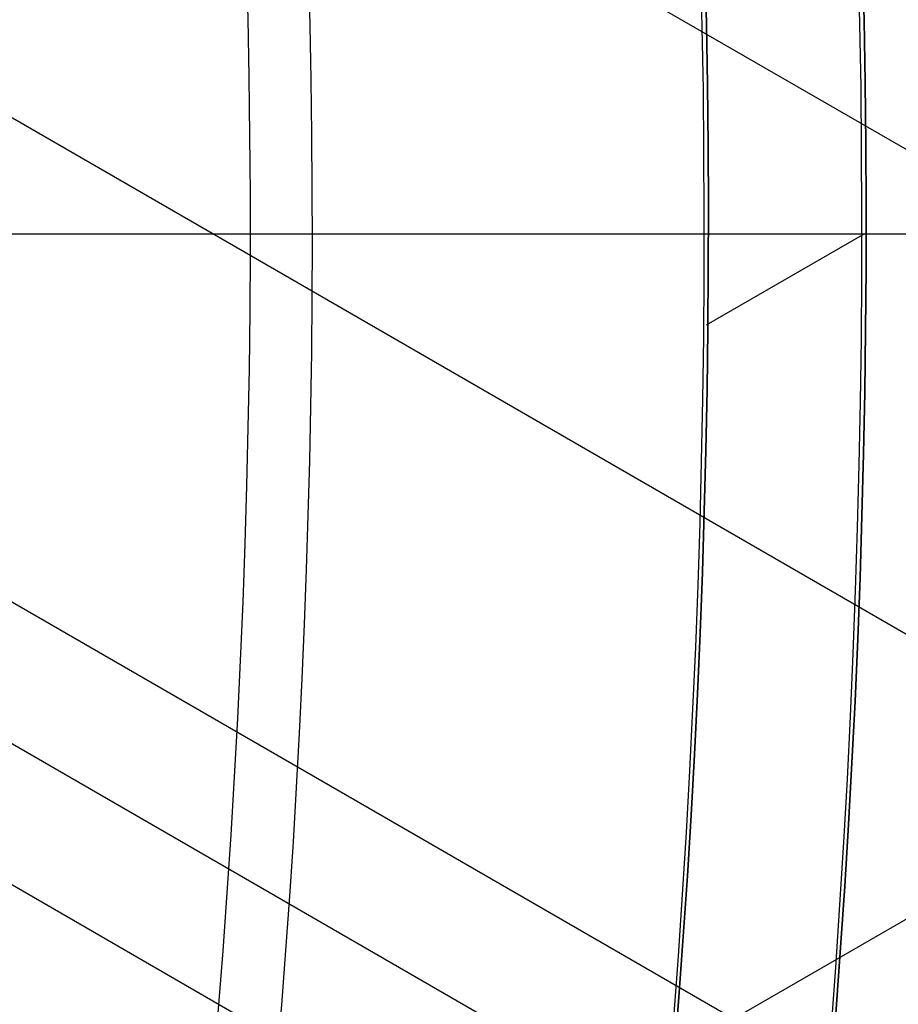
# Model space of a CAD drawing. Extents: x 16051 to 17254, y -2088 to -1046.
# Tile 33 of 62: x 16711.65 to 16717.22, y -1710.15 to -1703.91. Entities that reach past the tile are written whole.
import ezdxf

# ---------------------------------------------------------------- set-up
doc = ezdxf.new("R2010")
doc.units = 0
doc.layers.get('0').update_dxf_attribs({"linetype": 'CONTINUOUS'})
doc.layers.add('COLOR', color=7, linetype='CONTINUOUS')

msp = doc.modelspace()

# ---------------------------------------------------------------- linework, layer by layer
for p, q in [((17240.74390007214, -2006.962140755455, 57.14136987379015), (16707.32258125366, -1698.991198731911, 57.14136987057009)), ((16707.70263947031, -1702.281479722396, 57.51170312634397), (17239.41418116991, -2009.26528145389, 57.51170312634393)), ((16717.00356566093, -1705.267930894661, 259.6250029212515), (16716.00094778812, -1705.846792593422, 259.6250029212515)), ((17238.08446226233, -2011.568422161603, 57.88203638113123), (16707.88281391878, -1705.456357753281, 57.88203637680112)), ((16722.91712635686, -1706.349554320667, 88.12500292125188), (16702.47658255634, -1718.150907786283, 88.12500292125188)), ((16707.93702976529, -1706.384424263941, 58.30497986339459), (17237.69615164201, -2012.240995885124, 58.30497986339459)), ((17237.30784101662, -2012.913569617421, 58.7279233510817), (16707.97372585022, -1707.302375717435, 58.72792334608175))]:
    msp.add_line(p, q)
at = {"extrusion": (0.1124755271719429, 0.1948133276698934, 0.9743700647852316)}
msp.add_lwpolyline([(-15309.47030365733, -6720.994009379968), (-15309.98085325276, -6720.685040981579), (-15310.48939906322, -6720.371376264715), (-15310.99588066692, -6720.053034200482), (-15311.50023783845, -6719.730034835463), (-15312.00241057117, -6719.402399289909), (-15312.50233909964, -6719.070149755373), (-15312.99996392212, -6718.733309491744), (-15313.49522582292, -6718.391902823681), (-15313.98806589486, -6718.045955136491), (-15314.47842556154, -6717.695492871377), (-15314.96624659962, -6717.340543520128), (-15315.45147116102, -6716.981135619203), (-15315.93404179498, -6716.617298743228), (-15316.41390147, -6716.24906349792), (-15316.89099359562, -6715.876461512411), (-15317.36526204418, -6715.499525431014), (-15317.83665117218, -6715.118288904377), (-15318.30510584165, -6714.732786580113), (-15318.7705714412, -6714.343054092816), (-15319.23299390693, -6713.949128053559), (-15319.69231974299, -6713.551046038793), (-15320.14849604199, -6713.148846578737), (-15320.6014705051, -6712.742569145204), (-15321.05119146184, -6712.332254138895), (-15321.49760788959, -6711.917942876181), (-15321.94066943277, -6711.499677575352), (-15322.38032642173, -6711.077501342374), (-15322.8165298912, -6710.651458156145), (-15323.24923159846, -6710.221592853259), (-15323.67838404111, -6709.787951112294), (-15324.10394047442, -6709.350579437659), (-15324.52585492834, -6708.909525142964), (-15324.94408222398, -6708.464836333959), (-15325.35857798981, -6708.016561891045), (-15325.76929867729, -6707.564751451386), (-15326.17620157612, -6707.10945539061), (-15326.579244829, -6706.65072480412), (-15326.9783874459, -6706.188611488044), (-15327.37358931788, -6705.723167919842), (-15327.76481123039, -6705.25444723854), (-15328.15201487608, -6704.782503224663), (-15328.53516286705, -6704.307390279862), (-15328.91421874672, -6703.829163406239), (-15329.28914700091, -6703.347878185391), (-15329.65991306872, -6702.863590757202), (-15330.02648335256, -6702.376357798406), (-15330.38882522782, -6701.886236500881), (-15330.74690705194, -6701.393284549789), (-15331.10069817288, -6700.897560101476), (-15331.4501689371, -6700.399121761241), (-15331.79529069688, -6699.898028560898), (-15332.13603581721, -6699.394339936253), (-15332.47237768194, -6698.888115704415), (-15332.80429069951, -6698.379416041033), (-15333.131750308, -6697.868301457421), (-15333.45473297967, -6697.354832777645), (-15333.77321622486, -6696.839071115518), (-15334.08717859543, -6696.321077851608), (-15334.39659968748, -6695.800914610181), (-15334.7014601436, -6695.278643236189), (-15335.00174165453, -6694.754325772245), (-15335.29742696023, -6694.228024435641), (-15335.58849985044, -6693.699801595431), (-15335.87494516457, -6693.16971974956), (-15336.15674879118, -6692.637841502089), (-15336.4338976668, -6692.10422954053), (-15336.70637977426, -6691.56894661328), (-15336.97418414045, -6691.032055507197), (-15337.23730083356, -6690.493619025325), (-15337.49572095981, -6689.953699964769), (-15337.74943665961, -6689.41236109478), (-15337.9984411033, -6688.869665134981), (-15338.24272848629, -6688.325674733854), (-15338.48229402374, -6687.780452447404), (-15338.71713394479, -6687.234060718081), (-15338.94724548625, -6686.686561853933), (-15339.1726268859, -6686.138018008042), (-15339.39327737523, -6685.588491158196), (-15339.60919717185, -6685.038043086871), (-15339.82038747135, -6684.486735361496), (-15340.02685043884, -6683.934629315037), (-15340.22858919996, -6683.381786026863), (-15340.42560783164, -6682.828266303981), (-15340.61791135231, -6682.274130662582), (-15340.80550571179, -6681.719439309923), (-15340.98839778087, -6681.164252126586), (-15341.16659534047, -6680.60862864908), (-15341.34010707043, -6680.05262805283), (-15341.50894253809, -6679.496309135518), (-15341.67311218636, -6678.939730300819), (-15341.83262732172, -6678.382949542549), (-15341.98750010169, -6677.826024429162), (-15342.13774352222, -6677.269012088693), (-15342.28337140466, -6676.711969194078), (-15342.42439838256, -6676.154951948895), (-15342.56083988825, -6675.598016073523), (-15342.69271213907, -6675.04121679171), (-15342.82003212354, -6674.484608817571), (-15342.9428175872, -6673.928246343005), (-15343.06108701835, -6673.37218302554), (-15343.17485963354, -6672.816471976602), (-15343.28415536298, -6672.261165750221), (-15343.38899483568, -6671.70631633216), (-15343.48939936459, -6671.15197512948), (-15343.58539093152, -6670.598192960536), (-15343.67699217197, -6670.045020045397), (-15343.76422635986, -6669.492505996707), (-15343.84711739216, -6668.940699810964), (-15343.92568977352, -6668.389649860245), (-15343.99996860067, -6667.839403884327), (-15344.06997954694, -6667.290008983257), (-15344.13574884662, -6666.741511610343), (-15344.19730327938, -6666.19395756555), (-15344.25467015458, -6665.64739198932), (-15344.30787729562, -6665.101859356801), (-15344.35695302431, -6664.5574034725), (-15344.4019261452, -6664.014067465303), (-15344.44282592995, -6663.471893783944), (-15344.4796821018, -6662.930924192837), (-15344.51252481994, -6662.391199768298), (-15344.54138466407, -6661.852760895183), (-15344.56629261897, -6661.315647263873), (-15344.58728005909, -6660.779897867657), (-15344.60437873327, -6660.245551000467), (-15344.61762074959, -6659.712644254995), (-15344.6270385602, -6659.181214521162), (-15344.63266494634, -6658.651297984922), (-15344.63453300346, -6658.122930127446), (-15344.6327337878, -6657.604389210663), (-15344.62731513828, -6657.08435597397), (-15344.61824576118, -6656.562863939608), (-15344.60549465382, -6656.039947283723), (-15344.58903111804, -6655.51564083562), (-15344.56882477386, -6654.989980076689), (-15344.54484557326, -6654.463001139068), (-15344.51706381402, -6653.934740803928), (-15344.48545015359, -6653.405236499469), (-15344.44997562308, -6652.874526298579), (-15344.41061164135, -6652.342648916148), (-15344.36733002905, -6651.809643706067), (-15344.32010302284, -6651.275550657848), (-15344.26890328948, -6650.740410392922), (-15344.21370394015, -6650.204264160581), (-15344.15447854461, -6649.667153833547), (-15344.09120114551, -6649.129121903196), (-15344.02384627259, -6648.590211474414), (-15343.952388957, -6648.050466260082), (-15343.87680474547, -6647.509930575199), (-15343.79706971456, -6646.968649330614), (-15343.71316048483, -6646.426668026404), (-15343.62505423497, -6645.884032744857), (-15343.53272871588, -6645.340790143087), (-15343.43616226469, -6644.796987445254), (-15343.33533381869, -6644.252672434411), (-15343.2302229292, -6643.707893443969), (-15343.1208097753, -6643.162699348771), (-15343.00707517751, -6642.617139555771), (-15342.8890006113, -6642.07126399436), (-15342.76656822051, -6641.525123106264), (-15342.63976083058, -6640.978767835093), (-15342.50856196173, -6640.432249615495), (-15342.37295584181, -6639.885620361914), (-15342.23292741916, -6639.338932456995), (-15342.08846237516, -6638.792238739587), (-15341.93954713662, -6638.245592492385), (-15341.78616888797, -6637.699047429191), (-15341.62831558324, -6637.15265768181), (-15341.46597595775, -6636.606477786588), (-15341.29913953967, -6636.060562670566), (-15341.12779666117, -6635.514967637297), (-15340.95193846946, -6634.969748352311), (-15340.77155693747, -6634.424960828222), (-15340.58664487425, -6633.880661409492), (-15340.39719593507, -6633.336906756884), (-15340.20320463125, -6632.793753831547), (-15340.00466633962, -6632.251259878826), (-15339.80157731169, -6631.709482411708), (-15339.59393468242, -6631.168479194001), (-15339.38173647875, -6630.628308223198), (-15339.16498162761, -6630.089027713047), (-15338.94366996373, -6629.55069607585), (-15338.71780223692, -6629.013371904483), (-15338.48738011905, -6628.477113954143), (-15338.25240621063, -6627.941981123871), (-15338.01288404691, -6627.40803243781), (-15337.76881810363, -6626.875327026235), (-15337.52021380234, -6626.343924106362), (-15337.26707751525, -6625.813882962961), (-15337.00941656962, -6625.285262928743), (-15336.74723925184, -6624.758123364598), (-15336.48055481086, -6624.232523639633), (-15336.20937346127, -6623.708523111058), (-15335.93370638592, -6623.186181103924), (-15335.65356573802, -6622.665556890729), (-15335.36896464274, -6622.146709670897), (-15335.07991719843, -6621.629698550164), (-15334.78643847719, -6621.114582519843), (-15334.48854452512, -6620.601420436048), (-15334.18625236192, -6620.090270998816), (-15333.87957998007, -6619.581192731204), (-15333.5685463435, -6619.074243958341), (-15333.25317138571, -6618.569482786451), (-15332.93347600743, -6618.066967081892), (-15332.60948207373, -6617.566754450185), (-15332.28121241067, -6617.068902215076), (-15331.94869080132, -6616.573467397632), (-15331.61194198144, -6616.080506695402), (-15331.2709916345, -6615.590076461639), (-15330.92586638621, -6615.102232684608), (-15330.57659379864, -6614.617030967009), (-15330.22320236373, -6614.134526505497), (-15329.86572149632, -6613.654774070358), (-15329.50418152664, -6613.1778279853), (-15329.13861369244, -6612.703742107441), (-15328.7690501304, -6612.232569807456), (-15328.39552386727, -6611.764363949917), (-15328.01806881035, -6611.299176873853), (-15327.63671973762, -6610.837060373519), (-15327.25151228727, -6610.378065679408), (-15326.86248294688, -6609.92224343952), (-15326.46966904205, -6609.469643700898), (-15326.0731087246, -6609.020315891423), (-15325.67284096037, -6608.574308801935), (-15325.26890551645, -6608.131670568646), (-15324.86134294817, -6607.69244865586), (-15324.45019458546, -6607.256689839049), (-15324.03550251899, -6606.824440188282), (-15323.61730958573, -6606.395745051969), (-15323.19565935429, -6605.970649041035), (-15322.77059610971, -6605.54919601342), (-15322.342164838, -6605.131429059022), (-15321.91041121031, -6604.717390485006), (-15321.47538156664, -6604.307121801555), (-15321.03712289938, -6603.900663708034), (-15320.59568283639, -6603.498056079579), (-15320.15110962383, -6603.099337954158), (-15319.7034521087, -6602.704547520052), (-15319.25275972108, -6602.313722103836), (-15318.79908245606, -6601.926898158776), (-15318.34247085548, -6601.54411125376), (-15317.88297598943, -6601.165396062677), (-15317.42064943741, -6600.790786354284), (-15316.95554326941, -6600.420314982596), (-15316.4877100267, -6600.054013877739), (-15316.01720270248, -6599.691914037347), (-15315.54407472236, -6599.334045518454), (-15315.06837992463, -6598.980437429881), (-15314.59017254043, -6598.63111792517), (-15314.10950717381, -6598.286114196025), (-15313.62643878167, -6597.945452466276), (-15313.14102265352, -6597.609157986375), (-15312.65331439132, -6597.277255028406), (-15312.16336988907, -6596.949766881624), (-15311.67124531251, -6596.626715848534), (-15311.17699707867, -6596.308123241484), (-15310.68068183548, -6595.994009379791)], dxfattribs=at)
at = {"extrusion": (0.1124755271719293, 0.1948133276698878, 0.9743700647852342)}
msp.add_lwpolyline([(-15308.55944587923, -6595.994009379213), (-15309.08051549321, -6596.298800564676), (-15309.59963515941, -6596.60845085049), (-15310.11674160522, -6596.922942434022), (-15310.6317717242, -6597.242256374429), (-15311.14466260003, -6597.566372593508), (-15311.6553515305, -6597.895269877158), (-15312.16377605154, -6598.228925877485), (-15312.66987396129, -6598.567317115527), (-15313.17358334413, -6598.91041898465), (-15313.67484259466, -6599.258205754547), (-15314.17359044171, -6599.610650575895), (-15314.66976597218, -6599.967725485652), (-15315.16330865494, -6600.329401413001), (-15315.65415836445, -6600.695648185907), (-15316.14225540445, -6601.066434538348), (-15316.62754053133, -6601.441728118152), (-15317.10995497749, -6601.821495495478), (-15317.58944047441, -6602.205702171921), (-15318.06593927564, -6602.594312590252), (-15318.53939417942, -6602.987290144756), (-15319.00974855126, -6603.384597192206), (-15319.47694634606, -6603.786195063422), (-15319.94093213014, -6604.192044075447), (-15320.40165110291, -6604.602103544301), (-15320.85904911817, -6605.016331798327), (-15321.31307270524, -6605.434686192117), (-15321.7636690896, -6605.857123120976), (-15322.21078621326, -6606.283598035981), (-15322.65437275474, -6606.714065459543), (-15323.09437814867, -6607.148479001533), (-15323.53075260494, -6607.586791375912), (-15323.96344712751, -6608.028954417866), (-15324.3924135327, -6608.474919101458), (-15324.81760446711, -6608.924635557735), (-15325.238973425, -6609.378053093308), (-15325.6564747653, -6609.835120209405), (-15326.070063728, -6610.295784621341), (-15326.47969645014, -6610.759993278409), (-15326.88532998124, -6611.22769238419), (-15327.28692229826, -6611.698827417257), (-15327.68443231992, -6612.173343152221), (-15328.07781992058, -6612.651183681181), (-15328.4670459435, -6613.132292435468), (-15328.85207221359, -6613.616612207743), (-15329.23286154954, -6614.104085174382), (-15329.60937777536, -6614.594652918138), (-15329.98158573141, -6615.08825645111), (-15330.34945128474, -6615.584836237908), (-15330.71294133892, -6616.084332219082), (-15331.07202384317, -6616.586683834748), (-15331.42666780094, -6617.091830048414), (-15331.77684327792, -6617.599709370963), (-15332.12252140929, -6618.11025988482), (-15332.46367440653, -6618.623419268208), (-15332.80027556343, -6619.139124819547), (-15333.13229926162, -6619.657313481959), (-15333.45972097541, -6620.177921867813), (-15333.78251727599, -6620.700886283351), (-15334.10066583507, -6621.226142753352), (-15334.41414542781, -6621.753627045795), (-15334.72293593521, -6622.283274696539), (-15335.02701834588, -6622.815021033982), (-15335.32637475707, -6623.348801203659), (-15335.62098837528, -6623.884550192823), (-15335.91084351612, -6624.422202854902), (-15336.19592560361, -6624.961693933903), (-15336.4762211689, -6625.502958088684), (-15336.75171784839, -6626.045929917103), (-15337.02240438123, -6626.590543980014), (-15337.28827060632, -6627.136734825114), (-15337.54930745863, -6627.684437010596), (-15337.80550696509, -6628.233585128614), (-15338.0568622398, -6628.784113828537), (-15338.30336747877, -6629.335957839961), (-15338.54501795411, -6629.889051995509), (-15338.78181000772, -6630.443331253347), (-15339.01374104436, -6630.998730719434), (-15339.24080952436, -6631.555185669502), (-15339.46301495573, -6632.112631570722), (-15339.68035788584, -6632.671004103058), (-15339.89283989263, -6633.230239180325), (-15340.10046357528, -6633.790272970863), (-15340.30323254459, -6634.351041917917), (-15340.50115141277, -6634.912482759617), (-15340.69422578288, -6635.474532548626), (-15340.88246223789, -6636.037128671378), (-15341.06586832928, -6636.600208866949), (-15341.2444525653, -6637.163711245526), (-15341.41822439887, -6637.727574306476), (-15341.58719421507, -6638.291736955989), (-15341.75137331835, -6638.856138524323), (-15341.91077391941, -6639.420718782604), (-15342.06540912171, -6639.9854179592), (-15342.21529290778, -6640.550176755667), (-15342.36044012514, -6641.114936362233), (-15342.50086647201, -6641.67963847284), (-15342.63658848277, -6642.24422529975), (-15342.76762351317, -6642.808639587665), (-15342.89398972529, -6643.372824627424), (-15343.01570607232, -6643.936724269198), (-15343.13279228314, -6644.500282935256), (-15343.24526884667, -6645.06344563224), (-15343.35315699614, -6645.626157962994), (-15343.4564786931, -6646.188366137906), (-15343.55525661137, -6646.750016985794), (-15343.64951412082, -6647.311057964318), (-15343.73927527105, -6647.871437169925), (-15343.82456477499, -6648.431103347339), (-15343.90540799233, -6648.990005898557), (-15343.98183091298, -6649.548094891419), (-15344.05386014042, -6650.105321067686), (-15344.12152287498, -6650.661635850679), (-15344.18484689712, -6651.216991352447), (-15344.24386055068, -6651.771340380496), (-15344.29859272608, -6652.324636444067), (-15344.34907284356, -6652.876833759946), (-15344.39533083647, -6653.427887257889), (-15344.43739713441, -6653.977752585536), (-15344.47530264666, -6654.526386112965), (-15344.50907874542, -6655.073744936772), (-15344.53875724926, -6655.61978688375), (-15344.56437040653, -6656.164470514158), (-15344.58595087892, -6656.707755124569), (-15344.60353172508, -6657.249600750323), (-15344.61714638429, -6657.789968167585), (-15344.62682866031, -6658.328818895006), (-15344.63261270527, -6658.866115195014), (-15344.63453300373, -6659.401820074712), (-15344.63278133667, -6659.913463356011), (-15344.62750615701, -6660.426560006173), (-15344.61867739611, -6660.941077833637), (-15344.60626526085, -6661.456984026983), (-15344.59024024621, -6661.974245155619), (-15344.57057314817, -6662.492827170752), (-15344.54723507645, -6663.012695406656), (-15344.52019746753, -6663.533814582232), (-15344.48943209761, -6664.056148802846), (-15344.45491109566, -6664.579661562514), (-15344.4166069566, -6665.104315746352), (-15344.37449255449, -6665.630073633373), (-15344.32854115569, -6666.156896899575), (-15344.27872643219, -6666.68474662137), (-15344.22502247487, -6667.213583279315), (-15344.16740380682, -6667.743366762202), (-15344.1058453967, -6668.274056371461), (-15344.04032267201, -6668.805610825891), (-15343.97081153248, -6669.337988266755), (-15343.89728836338, -6669.871146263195), (-15343.8197300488, -6670.405041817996), (-15343.73811398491, -6670.939631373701), (-15343.65241809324, -6671.474870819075), (-15343.56262083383, -6672.010715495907), (-15343.46870121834, -6672.547120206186), (-15343.37063882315, -6673.084039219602), (-15343.26841380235, -6673.621426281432), (-15343.16200690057, -6674.159234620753), (-15343.05139946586, -6674.697416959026), (-15342.93657346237, -6675.23592551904), (-15342.81751148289, -6675.774712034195), (-15342.69419676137, -6676.313727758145), (-15342.5666131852, -6676.852923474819), (-15342.43474530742, -6677.392249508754), (-15342.29857835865, -6677.9316557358), (-15342.15809825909, -6678.471091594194), (-15342.01329163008, -6679.010506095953), (-15341.86414580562, -6679.549847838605), (-15341.71064884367, -6680.089065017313), (-15341.55278953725, -6680.628105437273), (-15341.39055742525, -6681.166916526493), (-15341.22394280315, -6681.705445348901), (-15341.05293673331, -6682.243638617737), (-15340.87753105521, -6682.781442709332), (-15340.69771839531, -6683.318803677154), (-15340.51349217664, -6683.855667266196), (-15340.32484662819, -6684.391978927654), (-15340.13177679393, -6684.927683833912), (-15339.93427854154, -6685.462726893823), (-15339.73234857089, -6685.997052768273), (-15339.5259844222, -6686.530605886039), (-15339.31518448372, -6687.063330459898), (-15339.09994799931, -6687.595170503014), (-15338.88027507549, -6688.126069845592), (-15338.6561666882, -6688.655972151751), (-15338.42762468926, -6689.184820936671), (-15338.1946518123, -6689.712559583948), (-15337.95725167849, -6690.239131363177), (-15337.71542880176, -6690.76447944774), (-15337.46918859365, -6691.288546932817), (-15337.21853736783, -6691.811276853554), (-15336.9634823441, -6692.332612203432), (-15336.70403165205, -6692.852495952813), (-15336.44019433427, -6693.370871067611), (-15336.17198034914, -6693.88768052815), (-15335.89940057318, -6694.402867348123), (-15335.62246680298, -6694.916374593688), (-15335.34119175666, -6695.428145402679), (-15335.05558907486, -6695.938123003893), (-15334.76567332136, -6696.446250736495), (-15334.47145998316, -6696.952472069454), (-15334.17296547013, -6697.456730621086), (-15333.87020711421, -6697.958970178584), (-15333.56320316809, -6698.459134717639), (-15333.25197280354, -6698.957168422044), (-15332.93653610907, -6699.4530157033), (-15332.61691408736, -6699.946621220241), (-15332.29312865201, -6700.437929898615), (-15331.96520262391, -6700.926886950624), (-15331.63315972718, -6701.413437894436), (-15331.2970245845, -6701.897528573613), (-15330.95682271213, -6702.379105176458), (-15330.6125805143, -6702.85811425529), (-15330.26432527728, -6703.334502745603), (-15329.91208516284, -6703.808217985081), (-15329.55588920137, -6704.279207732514), (-15329.19576728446, -6704.747420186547), (-15328.83175015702, -6705.212804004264), (-15328.463869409, -6705.675308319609), (-15328.09215746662, -6706.134882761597), (-15327.71664758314, -6706.591477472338), (-15327.33737382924, -6707.045043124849), (-15326.95437108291, -6707.495530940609), (-15326.56767501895, -6707.942892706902), (-15326.17732209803, -6708.387080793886), (-15325.78334955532, -6708.828048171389), (-15325.38579538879, -6709.26574842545), (-15324.98469834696, -6709.700135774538), (-15324.58009791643, -6710.131165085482), (-15324.17203430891, -6710.558791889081), (-15323.76054844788, -6710.982972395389), (-15323.34568195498, -6711.403663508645), (-15322.92747713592, -6711.820822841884), (-15322.50597696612, -6712.23440873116), (-15322.08122507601, -6712.644380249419), (-15321.65326573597, -6713.050697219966), (-15321.222143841, -6713.453320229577), (-15320.78790489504, -6713.852210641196), (-15320.35059499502, -6714.247330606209), (-15319.91026081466, -6714.63864307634), (-15319.46694958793, -6715.026111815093), (-15319.02070909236, -6715.409701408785), (-15318.57158763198, -6715.789377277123), (-15318.11963402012, -6716.165105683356), (-15317.66489756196, -6716.53685374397), (-15317.20742803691, -6716.904589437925), (-15316.74727568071, -6717.268281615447), (-15316.28449116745, -6717.627900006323), (-15315.81912559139, -6717.983415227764), (-15315.35123044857, -6718.334798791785), (-15314.88085761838, -6718.682023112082), (-15314.40805934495, -6719.02506151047), (-15313.93288821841, -6719.363888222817), (-15313.45539715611, -6719.698478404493), (-15312.97563938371, -6720.028808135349), (-15312.49366841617, -6720.354854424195), (-15312.00953803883, -6720.676595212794), (-15311.52330228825, -6720.994009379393)], dxfattribs=at)
at = {"extrusion": (0.1124755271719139, 0.1948133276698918, 0.9743700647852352)}
msp.add_lwpolyline([(-15314.92049179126, -6595.994009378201), (-15315.39590661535, -6596.329127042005), (-15315.86907008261, -6596.668318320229), (-15316.3399330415, -6597.011559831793), (-15316.80844663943, -6597.358827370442), (-15317.27456233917, -6597.710095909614), (-15317.73823193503, -6598.065339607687), (-15318.19940756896, -6598.424531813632), (-15318.65804174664, -6598.787645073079), (-15319.11408735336, -6599.154651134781), (-15319.56749766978, -6599.525520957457), (-15320.0182263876, -6599.900224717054), (-15320.46622762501, -6600.278731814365), (-15320.91145594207, -6600.661010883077), (-15321.35386635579, -6601.047029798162), (-15321.7934143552, -6601.436755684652), (-15322.23005591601, -6601.830154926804), (-15322.66374751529, -6602.227193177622), (-15323.09444614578, -6602.627835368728), (-15323.52210933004, -6603.032045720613), (-15323.94669513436, -6603.439787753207), (-15324.36816218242, -6603.85102429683), (-15324.78646966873, -6604.265717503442), (-15325.20157737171, -6604.683828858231), (-15325.61344566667, -6605.10531919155), (-15326.02203553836, -6605.53014869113), (-15326.42730859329, -6605.958276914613), (-15326.82922707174, -6606.389662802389), (-15327.22775385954, -6606.82426469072), (-15327.62285249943, -6607.262040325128), (-15328.01448720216, -6607.70294687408), (-15328.40262285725, -6608.146940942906), (-15328.78722504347, -6608.593978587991), (-15329.16826003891, -6609.044015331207), (-15329.54569483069, -6609.497006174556), (-15329.91949712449, -6609.952905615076), (-15330.28963535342, -6610.411667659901), (-15330.65607868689, -6610.87324584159), (-15331.0187970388, -6611.337593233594), (-15331.37776107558, -6611.804662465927), (-15331.73294222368, -6612.274405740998), (-15332.08431267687, -6612.746774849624), (-15332.43184540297, -6613.221721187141), (-15332.77551415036, -6613.699195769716), (-15333.11529345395, -6614.179149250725), (-15333.45115864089, -6614.66153193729), (-15333.78308583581, -6615.146293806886), (-15334.11105196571, -6615.633384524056), (-15334.43503476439, -6616.122753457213), (-15334.75501277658, -6616.614349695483), (-15335.07096536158, -6617.108122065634), (-15335.38287269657, -6617.604019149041), (-15335.69071577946, -6618.101989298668), (-15335.99447643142, -6618.601980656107), (-15336.29413729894, -6619.103941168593), (-15336.58968185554, -6619.607818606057), (-15336.88109440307, -6620.113560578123), (-15337.16836007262, -6620.621114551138), (-15337.45146482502, -6621.130427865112), (-15337.73039545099, -6621.641447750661), (-15338.00513957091, -6622.15412134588), (-15338.27568563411, -6622.668395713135), (-15338.54202291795, -6623.184217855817), (-15338.80414152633, -6623.701534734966), (-15339.06203238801, -6624.220293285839), (-15339.31568725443, -6624.740440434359), (-15339.56509869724, -6625.261923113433), (-15339.81026010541, -6625.784688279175), (-15340.0511656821, -6626.308682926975), (-15340.28781044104, -6626.83385410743), (-15340.52019020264, -6627.360148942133), (-15340.74830158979, -6627.887514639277), (-15340.97214202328, -6628.415898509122), (-15341.1917097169, -6628.945247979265), (-15341.40700367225, -6629.475510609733), (-15341.6180236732, -6630.006634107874), (-15341.8247702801, -6630.538566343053), (-15342.02724482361, -6631.071255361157), (-15342.22544939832, -6631.604649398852), (-15342.41938685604, -6632.138696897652), (-15342.60906079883, -6632.673346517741), (-15342.79447557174, -6633.208547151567), (-15342.97563625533, -6633.744247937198), (-15343.15254865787, -6634.280398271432), (-15343.32521930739, -6634.816947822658), (-15343.49365544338, -6635.353846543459), (-15343.65786500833, -6635.891044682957), (-15343.81785663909, -6636.4284927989), (-15343.97363965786, -6636.966141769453), (-15344.12522406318, -6637.50394280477), (-15344.27262052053, -6638.041847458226), (-15344.41584035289, -6638.579807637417), (-15344.55489553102, -6639.117775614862), (-15344.68979866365, -6639.655704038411), (-15344.82056298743, -6640.19354594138), (-15344.94720235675, -6640.731254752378), (-15345.06973123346, -6641.268784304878), (-15345.18816467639, -6641.806088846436), (-15345.30251833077, -6642.343123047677), (-15345.41280841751, -6642.879842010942), (-15345.51905172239, -6643.416201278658), (-15345.62126558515, -6643.952156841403), (-15345.71946788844, -6644.487665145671), (-15345.81367704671, -6645.02268310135), (-15345.90391199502, -6645.557168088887), (-15345.99019217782, -6646.091077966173), (-15346.07253753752, -6646.624371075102), (-15346.15096850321, -6647.157006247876), (-15346.22550597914, -6647.688942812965), (-15346.2961713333, -6648.22014060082), (-15346.36298638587, -6648.750559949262), (-15346.4259733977, -6649.280161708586), (-15346.48515505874, -6649.808907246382), (-15346.54055447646, -6650.336758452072), (-15346.5921951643, -6650.863677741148), (-15346.64010103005, -6651.389628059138), (-15346.68429636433, -6651.914572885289), (-15346.724805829, -6652.438476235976), (-15346.76165444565, -6652.961302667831), (-15346.79486758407, -6653.483017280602), (-15346.82447095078, -6654.003585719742), (-15346.85049057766, -6654.522974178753), (-15346.87295281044, -6655.041149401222), (-15346.89188429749, -6655.558078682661), (-15346.90731197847, -6656.073729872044), (-15346.91926307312, -6656.588071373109), (-15346.92776507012, -6657.101072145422), (-15346.93284571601, -6657.612701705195), (-15346.9345330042, -6658.122930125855), (-15346.93278552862, -6658.642178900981), (-15346.92752331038, -6659.162878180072), (-15346.91871685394, -6659.68499640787), (-15346.90633692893, -6660.208501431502), (-15346.89035458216, -6660.733360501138), (-15346.87074114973, -6661.259540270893), (-15346.8474682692, -6661.787006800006), (-15346.82050789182, -6662.315725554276), (-15346.78983229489, -6662.845661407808), (-15346.75541409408, -6663.37677864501), (-15346.71722625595, -6663.909040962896), (-15346.67524211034, -6664.442411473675), (-15346.62943536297, -6664.976852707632), (-15346.57978010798, -6665.512326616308), (-15346.52625084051, -6666.048794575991), (-15346.46882246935, -6666.586217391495), (-15346.40747032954, -6667.124555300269), (-15346.342170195, -6667.663767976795), (-15346.27289829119, -6668.203814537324), (-15346.19963130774, -6668.744653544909), (-15346.12234641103, -6669.286243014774), (-15346.0410212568, -6669.828540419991), (-15345.95563400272, -6670.371502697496), (-15345.86616332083, -6670.915086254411), (-15345.7725884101, -6671.459246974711), (-15345.67488900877, -6672.003940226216), (-15345.5730454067, -6672.549120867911), (-15345.46703845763, -6673.094743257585), (-15345.35684959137, -6673.640761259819), (-15345.24246082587, -6674.187128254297), (-15345.12385477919, -6674.733797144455), (-15345.0010146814, -6675.280720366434), (-15344.87392438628, -6675.827849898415), (-15344.74256838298, -6676.375137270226), (-15344.60693180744, -6676.922533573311), (-15344.46700045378, -6677.469989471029), (-15344.3227607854, -6678.017455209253), (-15344.17419994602, -6678.564880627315), (-15344.02130577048, -6679.112215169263), (-15343.86406679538, -6679.659407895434), (-15343.70247226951, -6680.206407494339), (-15343.53651216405, -6680.753162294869), (-15343.36617718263, -6681.299620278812), (-15343.19145877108, -6681.845729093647), (-15343.01234912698, -6682.391436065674), (-15342.82884120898, -6682.936688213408), (-15342.64092874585, -6683.481432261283), (-15342.44860624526, -6684.025614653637), (-15342.25186900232, -6684.569181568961), (-15342.05071310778, -6685.112078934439), (-15341.845135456, -6685.65425244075), (-15341.63513375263, -6686.195647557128), (-15341.42070652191, -6686.736209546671), (-15341.20185311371, -6687.275883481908), (-15340.97857371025, -6687.814614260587), (-15340.75086933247, -6688.352346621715), (-15340.51874184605, -6688.8890251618), (-15340.28219396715, -6689.424594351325), (-15340.04122926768, -6689.958998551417), (-15339.79585218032, -6690.492182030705), (-15339.54606800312, -6691.024088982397), (-15339.29188290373, -6691.554663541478), (-15339.03330392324, -6692.083849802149), (-15338.77033897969, -6692.611591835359), (-15338.50299687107, -6693.137833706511), (-15338.23128727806, -6693.662519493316), (-15337.95522076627, -6694.185593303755), (-15337.6748087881, -6694.70699929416), (-15337.39006368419, -6695.226681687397), (-15337.10099868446, -6695.744584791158), (-15336.80762790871, -6696.260653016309), (-15336.50996636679, -6696.774830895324), (-15336.20802995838, -6697.287063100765), (-15335.90183547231, -6697.797294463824), (-15335.59140058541, -6698.305469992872), (-15335.276743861, -6698.81153489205), (-15334.95788474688, -6699.315434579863), (-15334.63484357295, -6699.817114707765), (-15334.30764154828, -6700.316521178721), (-15333.97630075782, -6700.813600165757), (-15333.64084415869, -6701.30829813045), (-15333.30129557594, -6701.800561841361), (-15332.95767969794, -6702.290338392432), (-15332.6100220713, -6702.777575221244), (-15332.25834909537, -6703.262220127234), (-15331.9026880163, -6703.744221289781), (-15331.54306692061, -6704.223527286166), (-15331.17951472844, -6704.700087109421), (-15330.81206118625, -6705.173850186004), (-15330.44073685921, -6705.644766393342), (-15330.06557312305, -6706.112786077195), (-15329.68660215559, -6706.577860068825), (-15329.30385692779, -6707.039939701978), (-15328.91737119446, -6707.498976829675), (-15328.52717948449, -6707.954923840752), (-15328.13331709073, -6708.407733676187), (-15327.73582005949, -6708.857359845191), (-15327.33472517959, -6709.303756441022), (-15326.93006997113, -6709.746878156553), (-15326.52189267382, -6710.18668029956), (-15326.11023223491, -6710.623118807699), (-15325.69512829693, -6711.056150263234), (-15325.27662118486, -6711.485731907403), (-15324.85475189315, -6711.911821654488), (-15324.4295620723, -6712.334378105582), (-15324.00109401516, -6712.753360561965), (-15323.56939064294, -6713.168729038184), (-15323.13449549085, -6713.580444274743), (-15322.69645269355, -6713.988467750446), (-15322.25530697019, -6714.392761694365), (-15321.81110360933, -6714.793289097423), (-15321.36388845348, -6715.190013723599), (-15320.91370788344, -6715.582900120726), (-15320.4606088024, -6715.971913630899), (-15320.00463861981, -6716.357020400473), (-15319.54584523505, -6716.738187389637), (-15319.0842770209, -6717.115382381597), (-15318.61998280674, -6717.488573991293), (-15318.15301186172, -6717.857731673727), (-15317.68341387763, -6718.222825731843), (-15317.21123895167, -6718.583827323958), (-15316.73653756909, -6718.940708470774), (-15316.25936058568, -6719.293442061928), (-15315.77975921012, -6719.642001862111), (-15315.2977849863, -6719.986362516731), (-15314.81348977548, -6720.326499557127), (-15314.32692573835, -6720.662389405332), (-15313.83814531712, -6720.994009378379)], dxfattribs=at)
at = {"extrusion": (0.1124755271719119, 0.1948133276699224, 0.9743700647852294)}
msp.add_lwpolyline([(-15315.67810926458, -6720.994009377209), (-15316.14404000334, -6720.656685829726), (-15316.60769940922, -6720.315426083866), (-15317.06904060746, -6719.970253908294), (-15317.52801703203, -6719.62119384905), (-15317.98458244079, -6719.268271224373), (-15318.43869093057, -6718.911512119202), (-15318.89029695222, -6718.550943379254), (-15319.33935532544, -6718.18659260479), (-15319.78582125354, -6717.818488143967), (-15320.22965033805, -6717.446659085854), (-15320.67079859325, -6717.071135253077), (-15321.10922246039, -6716.691947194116), (-15321.54487882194, -6716.309126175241), (-15321.97772501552, -6715.922704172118), (-15322.40771884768, -6715.532713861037), (-15322.83481860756, -6715.139188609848), (-15323.25898308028, -6714.742162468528), (-15323.68017156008, -6714.341670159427), (-15324.09834386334, -6713.937747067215), (-15324.51346034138, -6713.530429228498), (-15324.92548189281, -6713.119753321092), (-15325.33436997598, -6712.705756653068), (-15325.74008662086, -6712.288477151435), (-15326.14259444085, -6711.86795335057), (-15326.54185664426, -6711.444224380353), (-15326.93783704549, -6711.017329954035), (-15327.33050007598, -6710.587310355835), (-15327.71981079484, -6710.154206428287), (-15328.10573489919, -6709.718059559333), (-15328.48823873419, -6709.278911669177), (-15328.86728930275, -6708.836805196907), (-15329.242854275, -6708.3917830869), (-15329.61490199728, -6707.943888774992), (-15329.98340150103, -6707.493166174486), (-15330.34832251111, -6707.039659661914), (-15330.70963545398, -6706.583414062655), (-15331.06731146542, -6706.124474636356), (-15331.42132239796, -6705.662887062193), (-15331.77164082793, -6705.198697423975), (-15332.11824006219, -6704.731952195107), (-15332.46109414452, -6704.262698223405), (-15332.80017786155, -6703.790982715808), (-15333.13546674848, -6703.316853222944), (-15333.46693709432, -6702.840357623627), (-15333.79456594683, -6702.361544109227), (-15334.11833111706, -6701.880461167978), (-15334.43821118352, -6701.397157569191), (-15334.75418549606, -6700.911682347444), (-15335.06623417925, -6700.424084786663), (-15335.3743381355, -6699.934414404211), (-15335.67847904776, -6699.442720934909), (-15335.97863938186, -6698.949054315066), (-15336.27480238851, -6698.453464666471), (-15336.56695210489, -6697.956002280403), (-15336.85507335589, -6697.456717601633), (-15337.13915175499, -6696.955661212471), (-15337.41917370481, -6696.452883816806), (-15337.69512639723, -6695.948436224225), (-15337.9669978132, -6695.442369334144), (-15338.23477672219, -6694.934734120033), (-15338.4984526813, -6694.425581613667), (-15338.75801603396, -6693.9149628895), (-15339.01345790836, -6693.402929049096), (-15339.26477021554, -6692.889531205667), (-15339.51194564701, -6692.374820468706), (-15339.75497767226, -6691.858847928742), (-15339.99386053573, -6691.341664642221), (-15340.22858925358, -6690.823321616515), (-15340.4591596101, -6690.303869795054), (-15340.68556815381, -6689.783360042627), (-15340.90781219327, -6689.261843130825), (-15341.12588979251, -6688.739369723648), (-15341.33979976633, -6688.215990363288), (-15341.54954167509, -6687.691755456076), (-15341.7551158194, -6687.166715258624), (-15341.95652323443, -6686.640919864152), (-15342.15376568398, -6686.114419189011), (-15342.34684565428, -6685.587262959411), (-15342.53576634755, -6685.059500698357), (-15342.72053167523, -6684.5311817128), (-15342.9011462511, -6684.002355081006), (-15343.07761538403, -6683.473069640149), (-15343.24994507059, -6682.943373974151), (-15343.41814198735, -6682.413316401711), (-15343.58221348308, -6681.882944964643), (-15343.74216757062, -6681.352307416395), (-15343.89801291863, -6680.821451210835), (-15344.04975884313, -6680.290423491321), (-15344.19741529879, -6679.759271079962), (-15344.34099287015, -6679.228040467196), (-15344.48050276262, -6678.696777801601), (-15344.61595679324, -6678.165528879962), (-15344.7473673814, -6677.634339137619), (-15344.8747475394, -6677.103253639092), (-15344.99811086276, -6676.572317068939), (-15345.11747152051, -6676.04157372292), (-15345.23284424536, -6675.511067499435), (-15345.34424432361, -6674.980841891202), (-15345.45168758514, -6674.450939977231), (-15345.55519039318, -6673.921404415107), (-15345.654769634, -6673.392277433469), (-15345.75044270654, -6672.863600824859), (-15345.84222751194, -6672.335415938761), (-15345.93014244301, -6671.807763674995), (-15346.01420637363, -6671.280684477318), (-15346.09443864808, -6670.754218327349), (-15346.17085907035, -6670.228404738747), (-15346.24348789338, -6669.703282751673), (-15346.31234580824, -6669.1788909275), (-15346.37745393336, -6668.655267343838), (-15346.43883380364, -6668.132449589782), (-15346.49650735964, -6667.610474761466), (-15346.55049693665, -6667.089379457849), (-15346.60082525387, -6666.569199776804), (-15346.6475154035, -6666.049971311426), (-15346.69059083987, -6665.531729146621), (-15346.73007536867, -6665.014507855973), (-15346.76599313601, -6664.498341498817), (-15346.7983686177, -6663.983263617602), (-15346.82722660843, -6663.469307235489), (-15346.85259221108, -6662.956504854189), (-15346.87449082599, -6662.444888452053), (-15346.89294814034, -6661.934489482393), (-15346.90799011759, -6661.425338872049), (-15346.91964298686, -6660.917467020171), (-15346.92793323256, -6660.410903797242), (-15346.93288758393, -6659.905678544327), (-15346.93453300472, -6659.401820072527), (-15346.93274021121, -6658.875881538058), (-15346.92734126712, -6658.348455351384), (-15346.91830552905, -6657.819574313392), (-15346.905602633, -6657.28927185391), (-15346.88920250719, -6656.757582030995), (-15346.86907538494, -6656.224539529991), (-15346.84519181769, -6655.69017966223), (-15346.81752268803, -6655.154538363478), (-15346.78603922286, -6654.617652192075), (-15346.75071300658, -6654.079558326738), (-15346.71151599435, -6653.540294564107), (-15346.66842052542, -6652.999899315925), (-15346.62139933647, -6652.45841160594), (-15346.57042557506, -6651.915871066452), (-15346.51547281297, -6651.372317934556), (-15346.45651505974, -6650.827793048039), (-15346.39352677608, -6650.282337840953), (-15346.32648288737, -6649.735994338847), (-15346.25535879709, -6649.188805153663), (-15346.18013040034, -6648.640813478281), (-15346.10077409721, -6648.092063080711), (-15346.01726680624, -6647.542598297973), (-15345.92958597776, -6646.992464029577), (-15345.83770960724, -6646.441705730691), (-15345.74161624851, -6645.890369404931), (-15345.64128502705, -6645.33850159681), (-15345.53669565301, -6644.786149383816), (-15345.42782843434, -6644.233360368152), (-15345.31466428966, -6643.680182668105), (-15345.19718476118, -6643.126664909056), (-15345.07537202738, -6642.572856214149), (-15344.9492089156, -6642.018806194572), (-15344.81867891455, -6641.464564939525), (-15344.68376618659, -6640.910183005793), (-15344.54445557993, -6640.35571140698), (-15344.40073264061, -6639.801201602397), (-15344.25258362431, -6639.2467054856), (-15344.09999550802, -6638.692275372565), (-15343.94295600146, -6638.137963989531), (-15343.78145355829, -6637.583824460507), (-15343.61547738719, -6637.029910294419), (-15343.44501746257, -6636.47627537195), (-15343.27006453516, -6635.922973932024), (-15343.09061014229, -6635.37006055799), (-15342.90664661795, -6634.817590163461), (-15342.71816710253, -6634.265617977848), (-15342.52516555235, -6633.714199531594), (-15342.32763674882, -6633.163390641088), (-15342.12557630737, -6632.613247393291), (-15341.91898068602, -6632.063826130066), (-15341.70784719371, -6631.515183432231), (-15341.49217399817, -6630.967376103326), (-15341.27196013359, -6630.420461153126), (-15341.04720550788, -6629.87449578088), (-15340.81791090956, -6629.329537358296), (-15340.58407801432, -6628.785643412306), (-15340.34570939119, -6628.242871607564), (-15340.10280850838, -6627.701279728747), (-15339.85537973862, -6627.160925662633), (-15339.60342836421, -6626.621867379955), (-15339.34696058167, -6626.084162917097), (-15339.08598350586, -6625.547870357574), (-15338.82050517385, -6625.013047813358), (-15338.55053454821, -6624.479753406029), (-15338.27608151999, -6623.948045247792), (-15337.99715691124, -6623.417981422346), (-15337.71377247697, -6622.889619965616), (-15337.42594090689, -6622.363018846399), (-15337.13367582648, -6621.838235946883), (-15336.83699179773, -6621.315329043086), (-15336.5359043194, -6620.794355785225), (-15336.23042982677, -6620.275373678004), (-15335.920585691, -6619.758440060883), (-15335.60639021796, -6619.243612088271), (-15335.28786264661, -6618.730946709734), (-15334.96502314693, -6618.220500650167), (-15334.63789281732, -6617.712330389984), (-15334.30649368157, -6617.206492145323), (-15333.97084868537, -6616.70304184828), (-15333.63098169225, -6616.202035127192), (-15333.28691747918, -6615.703527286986), (-15332.93868173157, -6615.207573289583), (-15332.58630103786, -6614.714227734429), (-15332.22980288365, -6614.223544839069), (-15331.86921564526, -6613.735578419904), (-15331.50456858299, -6613.250381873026), (-15331.13589183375, -6612.768008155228), (-15330.76321640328, -6612.288509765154), (-15330.386574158, -6611.811938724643), (-15330.00599781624, -6611.338346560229), (-15329.62152093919, -6610.867784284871), (-15329.23317792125, -6610.400302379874), (-15328.84100398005, -6609.93595077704), (-15328.44503514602, -6609.474778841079), (-15328.04530825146, -6609.016835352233), (-15327.6418609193, -6608.562168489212), (-15327.23473155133, -6608.11082581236), (-15326.82395931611, -6607.662854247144), (-15326.40958413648, -6607.21830006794), (-15325.9916466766, -6606.77720888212), (-15325.5701883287, -6606.339625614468), (-15325.14525119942, -6605.905594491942), (-15324.71687809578, -6605.47515902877), (-15324.28511251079, -6605.048362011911), (-15323.84999860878, -6604.625245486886), (-15323.41158121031, -6604.205850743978), (-15322.96990577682, -6603.790218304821), (-15322.52501839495, -6603.378387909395), (-15322.07696576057, -6602.970398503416), (-15321.6257951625, -6602.566288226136), (-15321.17155446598, -6602.166094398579), (-15320.71429209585, -6601.76985351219), (-15320.25405701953, -6601.377601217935), (-15319.79089872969, -6600.98937231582), (-15319.32486722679, -6600.605200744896), (-15318.85601300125, -6600.225119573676), (-15318.38438701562, -6599.849160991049), (-15317.9100406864, -6599.477356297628), (-15317.43302586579, -6599.109735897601), (-15316.9533948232, -6598.746329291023), (-15316.47120022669, -6598.387165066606), (-15315.98649512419, -6598.032270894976), (-15315.49933292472, -6597.681673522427), (-15315.0097673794, -6597.33539876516), (-15314.51785256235, -6596.993471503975), (-15314.02364285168, -6596.65591567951), (-15313.52719291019, -6596.322754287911), (-15313.02855766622, -6595.994009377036)], dxfattribs=at)
for points in [[(16716.79196495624, -1710.316021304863), (16716.82144570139, -1709.918306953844), (16716.84852305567, -1709.520415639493), (16716.87319726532, -1709.122362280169), (16716.89546857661, -1708.724161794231), (16716.91533723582, -1708.325829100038), (16716.93280348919, -1707.927379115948), (16716.947867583, -1707.528826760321), (16716.96052976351, -1707.130186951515), (16716.97079027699, -1706.731474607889), (16716.9786493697, -1706.332704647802), (16716.98410728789, -1705.933891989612), (16716.98716427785, -1705.535051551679), (16716.98782058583, -1705.136198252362), (16716.98607645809, -1704.737347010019), (16716.9819321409, -1704.338512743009), (16716.97538788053, -1703.939710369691), (16716.96644392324, -1703.540954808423)], [(16715.79522035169, -1710.238358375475), (16715.82424754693, -1709.84676270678), (16715.85090832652, -1709.454992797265), (16715.87520293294, -1709.063063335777), (16715.89713160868, -1708.670989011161), (16715.9166945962, -1708.278784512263), (16715.93389213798, -1707.886464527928), (16715.9487244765, -1707.494043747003), (16715.96119185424, -1707.101536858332), (16715.97129451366, -1706.708958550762), (16715.97903269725, -1706.316323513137), (16715.98440664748, -1705.923646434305), (16715.98741660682, -1705.530942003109), (16715.98806281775, -1705.138224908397), (16715.98634552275, -1704.745509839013), (16715.98226496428, -1704.352811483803), (16715.97582138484, -1703.960144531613), (16715.96701502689, -1703.567523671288)]]:
    msp.add_lwpolyline(points)
at = {"extrusion": (0, 0, -1)}
for centre, radius, start, end in [((-16652.00356566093, -1705.267930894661, -89.37470231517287), 70.9424557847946, 329.9999999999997, 149.9999999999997), ((-16652.00356566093, -1705.267930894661, -46.50000292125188), 70.9424557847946, 329.9999999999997, 149.9999999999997), ((-16652.00356566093, -1705.267930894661, -89.37470231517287), 70.94245578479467, 149.9999999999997, 329.9999999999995), ((-16652.00356566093, -1705.267930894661, -46.50000292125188), 70.94245578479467, 149.9999999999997, 329.9999999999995), ((-16652.00356566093, -1705.267930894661, -259.6250029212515), 65.00000000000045, 150.0000000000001, 329.9999999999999), ((-16652.00356566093, -1705.267930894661, -259.6250029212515), 64, 149.9999999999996, 329.9999999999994)]:
    msp.add_arc(centre, radius, start, end, dxfattribs=at)
for centre, radius, start, end in [((16652.00356566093, -1705.267930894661, 89.37470231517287), 73.2424557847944, 30.0000000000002, 210.0000000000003), ((16652.00356570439, -1705.267930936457, 88.63012703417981), 71.44457953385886, 30.0000000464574, 209.9999999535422), ((16652.00356566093, -1705.267930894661, 89.05580518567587), 71.21139006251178, 29.99999999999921, 209.9999999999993), ((16652.00356566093, -1705.267930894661, 89.37470231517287), 73.2424557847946, 210.0000000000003, 30.00000000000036), ((16652.00356566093, -1705.267930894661, 68.68735261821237), 73.24245578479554, 331.1712667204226, 30.0000000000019), ((16652.00356564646, -1705.267930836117, 88.63012703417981), 71.4445795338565, 210.0000000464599, 29.99999995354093), ((16652.00356566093, -1705.267930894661, 89.05580518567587), 71.21139006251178, 209.9999999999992, 29.99999999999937), ((16652.00356566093, -1705.267930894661, 67.93735261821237), 70.94245578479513, 333.8364589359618, 30.00000000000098), ((16652.00356566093, -1705.267930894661, 245.6831232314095), 65.00000000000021, 209.9999999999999, 29.99999999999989), ((16652.00356566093, -1705.267930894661, 245.6831232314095), 64.00000000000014, 210.0000000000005, 30.00000000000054), ((16652.00356566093, -1705.267930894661, 46.50000292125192), 71.7424557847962, 300.0000653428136, 7.499999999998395)]:
    msp.add_arc(centre, radius, start, end)
at = {"layer": 'COLOR'}
msp.add_line((16579.00356599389, -1705.267947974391, 43.50000292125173), (16725.00357959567, -1705.267947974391, 43.50000292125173), dxfattribs=at)
at = {"layer": 'COLOR', "extrusion": (0, 0, -1)}
for centre, radius, start, end in [((-16652.00357279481, -1705.267947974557, 10.54089386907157), 152.392098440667, 333.3815781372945, 153.3815781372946), ((-16652.00357279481, -1705.267947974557, -18.68835025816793), 83.81579491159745, 333.3815781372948, 153.3815781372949), ((-16652.00357279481, -1705.267947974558, -33.3991820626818), 73.00000000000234, 63.38157813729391, 243.3815781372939), ((-16652.00357279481, -1705.267947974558, -43.50000292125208), 75.00000000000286, 63.38157813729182, 243.3815781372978), ((-16652.00357279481, -1705.267947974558, -32.97295255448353), 75.00000000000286, 63.38157813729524, 243.3815781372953), ((-16652.00357279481, -1705.267947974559, -43.50000292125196), 73.00000000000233, 63.3815781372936, 243.3815781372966), ((-16652.00357279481, -1705.267947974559, -43.50000292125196), 73.00000000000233, 63.3815781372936, 243.3815781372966), ((-16652.00357279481, -1705.267947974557, 10.54089386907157), 152.3920984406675, 153.3815781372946, 333.3815781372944), ((-16652.00357279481, -1705.267947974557, -18.68835025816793), 83.81579491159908, 153.3815781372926, 333.3815781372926), ((-16652.00357279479, -1705.267947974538, -26.2000005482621), 61.09154780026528, 153.381578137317, 333.3815781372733), ((-16652.01167515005, -1705.263905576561, -28.2000005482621), 59.50000000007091, 153.3815781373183, 333.3815781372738), ((-16652.01167515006, -1705.263905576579, -27.2000005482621), 59.50000000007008, 153.3815781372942, 333.3815781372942), ((-16652.00357279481, -1705.267947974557, -17.30945272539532), 81.95014076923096, 172.620443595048, 224.1235438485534)]:
    msp.add_arc(centre, radius, start, end, dxfattribs=at)
at = {"layer": 'COLOR'}
for centre, radius, start, end in [((16652.00357279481, -1705.267947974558, -35.79999945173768), 153, 26.61842186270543, 206.618421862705), ((16652.00357279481, -1705.267947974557, -11.46081713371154), 152.9999999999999, 26.61842186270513, 206.6184218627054), ((16652.00357279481, -1705.267947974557, -23.63040829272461), 153.0000000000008, 26.61842186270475, 206.6184218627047), ((16652.00357279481, -1705.267947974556, -10.90949982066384), 152.834295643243, 26.61842186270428, 206.6184218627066), ((16652.00357279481, -1705.267947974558, -35.79999945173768), 150, 26.61842186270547, 206.618421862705), ((16652.00357279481, -1705.267947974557, -11.46081713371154), 153, 206.6184218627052, 26.6184218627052), ((16652.00357279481, -1705.267947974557, -35.79999945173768), 153, 206.6184218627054, 26.61842186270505), ((16652.00357279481, -1705.267947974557, -23.63040829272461), 153.0000000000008, 206.618421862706, 26.61842186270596), ((16652.00357279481, -1705.267947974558, -10.90949982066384), 152.8342956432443, 206.6184218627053, 26.61842186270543), ((16652.00357279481, -1705.267947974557, -35.79999945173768), 150, 206.6184218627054, 26.61842186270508), ((16652.00357279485, -1705.267947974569, 22.44590218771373), 74.99999999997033, 296.6184218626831, 26.61842186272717), ((16652.00357279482, -1705.267947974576, 30.30000054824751), 61.5000000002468, 343.4580618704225, 24.78462892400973), ((16652.00357279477, -1705.267947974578, 28.20000054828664), 61.50000000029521, 343.4580618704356, 24.78462892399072), ((16652.00357279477, -1705.267947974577, 29.25000054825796), 61.50000000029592, 343.4580618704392, 24.78462892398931)]:
    msp.add_arc(centre, radius, start, end, dxfattribs=at)

doc.saveas('drawing.dxf')
